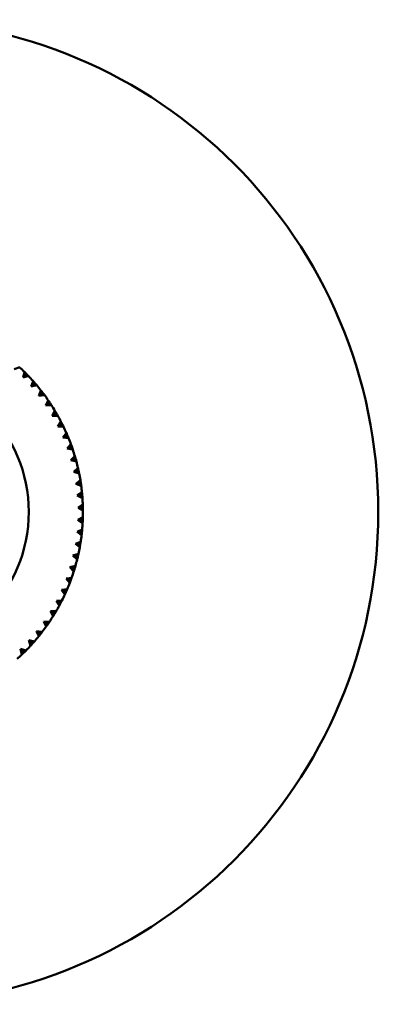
# Model space of a CAD drawing. Header units: millimetres. Extents: x 122 to 1973, y 56 to 2939.
# Tile 8 of 29: x 297 to 334, y 322 to 422. Entities that reach past the tile are written whole.
import ezdxf

# ---------------------------------------------------------------- set-up
doc = ezdxf.new("R2010")
doc.units = ezdxf.units.MM
doc.header["$LTSCALE"] = 10
doc.layers.add('Widoczne (ISO)', color=7, linetype='Continuous', lineweight=50)

msp = doc.modelspace()

# ---------------------------------------------------------------- linework, layer by layer
at = {"layer": 'Widoczne (ISO)'}
for p, q in [((297.46, 386.31), (296.91, 386.13)), ((297.8, 385.28), (297.95, 385.84)), ((298.15, 385.63), (297.8, 385.28)), ((298.35, 385.43), (297.8, 385.28)), ((298.63, 384.38), (298.81, 384.92)), ((299, 384.71), (298.63, 384.38)), ((299.19, 384.49), (298.63, 384.38)), ((299.4, 383.43), (299.62, 383.96)), ((299.8, 383.73), (299.4, 383.43)), ((299.97, 383.5), (299.4, 383.43)), ((300.11, 382.43), (300.36, 382.95)), ((300.53, 382.71), (300.11, 382.43)), ((300.68, 382.47), (300.11, 382.43)), ((300.76, 381.39), (301.04, 381.89)), ((301.19, 381.64), (300.76, 381.39)), ((301.33, 381.39), (300.76, 381.39)), ((301.34, 380.31), (301.65, 380.79)), ((301.78, 380.54), (301.34, 380.31)), ((301.91, 380.28), (301.34, 380.31)), ((301.85, 379.2), (302.2, 379.66)), ((302.31, 379.4), (301.85, 379.2)), ((302.42, 379.13), (301.85, 379.2)), ((302.29, 378.06), (302.66, 378.49)), ((302.76, 378.22), (302.29, 378.06)), ((302.85, 377.95), (302.29, 378.06)), ((302.66, 376.89), (303.06, 377.3)), ((303.14, 377.02), (302.66, 376.89)), ((303.21, 376.75), (302.66, 376.89)), ((302.95, 375.7), (303.38, 376.09)), ((303.44, 375.8), (302.95, 375.7)), ((303.5, 375.52), (302.95, 375.7)), ((303.17, 374.49), (303.62, 374.85)), ((303.66, 374.57), (303.17, 374.49)), ((303.7, 374.28), (303.17, 374.49)), ((303.31, 373.28), (303.78, 373.61)), ((303.81, 373.32), (303.31, 373.28)), ((303.83, 373.03), (303.31, 373.28)), ((303.38, 372.05), (303.87, 372.35)), ((303.88, 372.07), (303.38, 372.05)), ((303.88, 371.78), (303.38, 372.05)), ((303.37, 370.83), (303.88, 371.1)), ((303.87, 370.81), (303.37, 370.83)), ((303.85, 370.52), (303.37, 370.83)), ((303.28, 369.61), (303.8, 369.84)), ((303.78, 369.56), (303.28, 369.61)), ((303.75, 369.27), (303.28, 369.61)), ((303.12, 368.39), (303.65, 368.6)), ((303.61, 368.31), (303.12, 368.39)), ((303.56, 368.03), (303.12, 368.39)), ((302.87, 367.19), (303.42, 367.36)), ((303.36, 367.08), (302.87, 367.19)), ((303.29, 366.8), (302.87, 367.19)), ((302.56, 366.01), (303.12, 366.14)), ((303.04, 365.87), (302.56, 366.01)), ((302.95, 365.59), (302.56, 366.01)), ((302.17, 364.85), (302.74, 364.94)), ((302.64, 364.67), (302.17, 364.85)), ((302.54, 364.4), (302.17, 364.85)), ((301.71, 363.71), (302.28, 363.77)), ((302.17, 363.51), (301.71, 363.71)), ((302.05, 363.25), (301.71, 363.71)), ((301.18, 362.61), (301.75, 362.63)), ((301.62, 362.38), (301.18, 362.61)), ((301.49, 362.12), (301.18, 362.61)), ((301.01, 361.28), (300.58, 361.54)), ((300.86, 361.04), (300.58, 361.54)), ((300.58, 361.54), (301.15, 361.53)), ((300.32, 360.23), (299.91, 360.51)), ((300.16, 359.99), (299.91, 360.51)), ((299.91, 360.51), (300.49, 360.46)), ((299.58, 359.22), (299.18, 359.53)), ((299.4, 358.99), (299.18, 359.53)), ((299.18, 359.53), (299.75, 359.44)), ((298.77, 358.26), (298.39, 358.59)), ((298.57, 358.04), (298.39, 358.59)), ((298.39, 358.59), (298.96, 358.47)), ((297.9, 357.35), (297.55, 357.71)), ((297.69, 357.15), (297.55, 357.71)), ((297.55, 357.71), (298.1, 357.55))]:
    msp.add_line(p, q, dxfattribs=at)
for radius in [50, 14.5]:
    msp.add_circle((283.88, 371.62), radius, dxfattribs=at)
for start, end in [(45.309, 47.2618), (41.709, 43.6618), (38.109, 40.0618), (34.509, 36.4618), (30.909, 32.8618), (27.309, 29.2618), (23.709, 25.6618), (20.109, 22.0618), (16.509, 18.4618), (12.909, 14.8618), (9.309, 11.2618), (5.709, 7.6618), (2.109, 4.0618), (358.509, 0.4618), (354.909, 356.8618), (351.309, 353.2618), (347.709, 349.6618), (344.109, 346.0618), (340.509, 342.4618), (336.909, 338.8618), (333.309, 335.2618), (329.709, 331.6618), (326.109, 328.0618), (322.509, 324.4618), (315.309, 317.2618), (318.909, 320.8618), (311.709, 313.6618)]:
    msp.add_arc((283.88, 371.62), 20, start, end, dxfattribs=at)
for points, knots in [([(297.95, 385.84), (298.01, 385.78), (298.07, 385.72), (298.13, 385.65), (298.14, 385.64), (298.15, 385.63)], [0.01597845, 0.01597845, 0.01597845, 0.01597845, 0.06606705, 0.06606705, 0.07409033, 0.07409033, 0.07409033, 0.07409033]), ([(298.15, 385.63), (298.16, 385.62), (298.17, 385.61), (298.24, 385.54), (298.29, 385.48), (298.35, 385.43)], [0.05804162, 0.05804162, 0.05804162, 0.05804162, 0.06605559, 0.06605559, 0.11615352, 0.11615352, 0.11615352, 0.11615352]), ([(298.81, 384.92), (298.87, 384.86), (298.92, 384.8), (298.99, 384.73), (299, 384.72), (299, 384.71)], [0.01597845, 0.01597845, 0.01597845, 0.01597845, 0.06606705, 0.06606705, 0.07409033, 0.07409033, 0.07409033, 0.07409033]), ([(299, 384.71), (299.01, 384.7), (299.02, 384.69), (299.08, 384.62), (299.14, 384.55), (299.19, 384.49)], [0.05804162, 0.05804162, 0.05804162, 0.05804162, 0.06605559, 0.06605559, 0.11615352, 0.11615352, 0.11615352, 0.11615352]), ([(299.62, 383.96), (299.67, 383.9), (299.72, 383.83), (299.78, 383.75), (299.79, 383.74), (299.8, 383.73)], [0.01597845, 0.01597845, 0.01597845, 0.01597845, 0.06606705, 0.06606705, 0.07409033, 0.07409033, 0.07409033, 0.07409033]), ([(299.8, 383.73), (299.8, 383.72), (299.81, 383.71), (299.87, 383.64), (299.92, 383.57), (299.97, 383.5)], [0.05804162, 0.05804162, 0.05804162, 0.05804162, 0.06605559, 0.06605559, 0.11615352, 0.11615352, 0.11615352, 0.11615352]), ([(300.36, 382.95), (300.41, 382.88), (300.46, 382.81), (300.51, 382.73), (300.52, 382.72), (300.53, 382.71)], [0.01597845, 0.01597845, 0.01597845, 0.01597845, 0.06606705, 0.06606705, 0.07409033, 0.07409033, 0.07409033, 0.07409033]), ([(300.53, 382.71), (300.53, 382.7), (300.54, 382.69), (300.59, 382.61), (300.64, 382.54), (300.68, 382.47)], [0.05804162, 0.05804162, 0.05804162, 0.05804162, 0.06605559, 0.06605559, 0.11615352, 0.11615352, 0.11615352, 0.11615352]), ([(301.04, 381.89), (301.09, 381.82), (301.13, 381.75), (301.18, 381.67), (301.18, 381.65), (301.19, 381.64)], [0.01597845, 0.01597845, 0.01597845, 0.01597845, 0.06606705, 0.06606705, 0.07409033, 0.07409033, 0.07409033, 0.07409033]), ([(301.19, 381.64), (301.2, 381.63), (301.2, 381.62), (301.25, 381.54), (301.29, 381.47), (301.33, 381.39)], [0.05804162, 0.05804162, 0.05804162, 0.05804162, 0.06605559, 0.06605559, 0.11615352, 0.11615352, 0.11615352, 0.11615352]), ([(301.65, 380.79), (301.69, 380.72), (301.73, 380.65), (301.77, 380.56), (301.78, 380.55), (301.78, 380.54)], [0.01597845, 0.01597845, 0.01597845, 0.01597845, 0.06606705, 0.06606705, 0.07409033, 0.07409033, 0.07409033, 0.07409033]), ([(301.78, 380.54), (301.79, 380.52), (301.8, 380.51), (301.84, 380.43), (301.87, 380.35), (301.91, 380.28)], [0.05804162, 0.05804162, 0.05804162, 0.05804162, 0.06605559, 0.06605559, 0.11615352, 0.11615352, 0.11615352, 0.11615352]), ([(302.2, 379.66), (302.23, 379.58), (302.26, 379.51), (302.3, 379.42), (302.3, 379.41), (302.31, 379.4)], [0.01597845, 0.01597845, 0.01597845, 0.01597845, 0.06606705, 0.06606705, 0.07409033, 0.07409033, 0.07409033, 0.07409033]), ([(302.31, 379.4), (302.31, 379.38), (302.32, 379.37), (302.36, 379.28), (302.39, 379.21), (302.42, 379.13)], [0.05804162, 0.05804162, 0.05804162, 0.05804162, 0.06605559, 0.06605559, 0.11615352, 0.11615352, 0.11615352, 0.11615352]), ([(302.66, 378.49), (302.69, 378.42), (302.72, 378.34), (302.75, 378.25), (302.76, 378.24), (302.76, 378.22)], [0.01597845, 0.01597845, 0.01597845, 0.01597845, 0.06606705, 0.06606705, 0.07409033, 0.07409033, 0.07409033, 0.07409033]), ([(302.76, 378.22), (302.77, 378.21), (302.77, 378.2), (302.8, 378.11), (302.83, 378.03), (302.85, 377.95)], [0.05804162, 0.05804162, 0.05804162, 0.05804162, 0.06605559, 0.06605559, 0.11615352, 0.11615352, 0.11615352, 0.11615352]), ([(303.06, 377.3), (303.08, 377.22), (303.11, 377.14), (303.13, 377.05), (303.14, 377.04), (303.14, 377.02)], [0.01597845, 0.01597845, 0.01597845, 0.01597845, 0.06606705, 0.06606705, 0.07409033, 0.07409033, 0.07409033, 0.07409033]), ([(303.14, 377.02), (303.14, 377.01), (303.15, 377), (303.17, 376.91), (303.19, 376.83), (303.21, 376.75)], [0.05804162, 0.05804162, 0.05804162, 0.05804162, 0.06605559, 0.06605559, 0.11615352, 0.11615352, 0.11615352, 0.11615352]), ([(303.38, 376.09), (303.4, 376), (303.41, 375.92), (303.43, 375.83), (303.44, 375.82), (303.44, 375.8)], [0.01597845, 0.01597845, 0.01597845, 0.01597845, 0.06606705, 0.06606705, 0.07409033, 0.07409033, 0.07409033, 0.07409033]), ([(303.44, 375.8), (303.44, 375.79), (303.45, 375.78), (303.47, 375.68), (303.48, 375.6), (303.5, 375.52)], [0.05804162, 0.05804162, 0.05804162, 0.05804162, 0.06605559, 0.06605559, 0.11615352, 0.11615352, 0.11615352, 0.11615352]), ([(303.62, 374.85), (303.63, 374.77), (303.65, 374.69), (303.66, 374.59), (303.66, 374.58), (303.66, 374.57)], [0.01597845, 0.01597845, 0.01597845, 0.01597845, 0.06606705, 0.06606705, 0.07409033, 0.07409033, 0.07409033, 0.07409033]), ([(303.66, 374.57), (303.67, 374.56), (303.67, 374.54), (303.68, 374.45), (303.69, 374.37), (303.7, 374.28)], [0.05804162, 0.05804162, 0.05804162, 0.05804162, 0.06605559, 0.06605559, 0.11615352, 0.11615352, 0.11615352, 0.11615352]), ([(303.78, 373.61), (303.79, 373.52), (303.8, 373.44), (303.81, 373.35), (303.81, 373.33), (303.81, 373.32)], [0.01597845, 0.01597845, 0.01597845, 0.01597845, 0.06606705, 0.06606705, 0.07409033, 0.07409033, 0.07409033, 0.07409033]), ([(303.81, 373.32), (303.81, 373.31), (303.81, 373.29), (303.82, 373.2), (303.83, 373.12), (303.83, 373.03)], [0.05804162, 0.05804162, 0.05804162, 0.05804162, 0.06605559, 0.06605559, 0.11615352, 0.11615352, 0.11615352, 0.11615352]), ([(303.87, 372.35), (303.87, 372.27), (303.88, 372.19), (303.88, 372.09), (303.88, 372.08), (303.88, 372.07)], [0.01597845, 0.01597845, 0.01597845, 0.01597845, 0.06606705, 0.06606705, 0.07409033, 0.07409033, 0.07409033, 0.07409033]), ([(303.88, 372.07), (303.88, 372.05), (303.88, 372.04), (303.88, 371.94), (303.88, 371.86), (303.88, 371.78)], [0.05804162, 0.05804162, 0.05804162, 0.05804162, 0.06605559, 0.06605559, 0.11615352, 0.11615352, 0.11615352, 0.11615352]), ([(303.88, 371.1), (303.87, 371.01), (303.87, 370.93), (303.87, 370.84), (303.87, 370.82), (303.87, 370.81)], [0.01597845, 0.01597845, 0.01597845, 0.01597845, 0.06606705, 0.06606705, 0.07409033, 0.07409033, 0.07409033, 0.07409033]), ([(303.87, 370.81), (303.87, 370.8), (303.87, 370.78), (303.86, 370.69), (303.86, 370.6), (303.85, 370.52)], [0.05804162, 0.05804162, 0.05804162, 0.05804162, 0.06605559, 0.06605559, 0.11615352, 0.11615352, 0.11615352, 0.11615352]), ([(303.78, 369.56), (303.78, 369.54), (303.77, 369.53), (303.76, 369.43), (303.75, 369.35), (303.75, 369.27)], [0.05804162, 0.05804162, 0.05804162, 0.05804162, 0.06605559, 0.06605559, 0.11615352, 0.11615352, 0.11615352, 0.11615352]), ([(303.8, 369.84), (303.8, 369.76), (303.79, 369.68), (303.78, 369.58), (303.78, 369.57), (303.78, 369.56)], [0.01597845, 0.01597845, 0.01597845, 0.01597845, 0.06606705, 0.06606705, 0.07409033, 0.07409033, 0.07409033, 0.07409033]), ([(303.61, 368.31), (303.61, 368.3), (303.6, 368.29), (303.59, 368.19), (303.57, 368.11), (303.56, 368.03)], [0.05804162, 0.05804162, 0.05804162, 0.05804162, 0.06605559, 0.06605559, 0.11615352, 0.11615352, 0.11615352, 0.11615352]), ([(303.65, 368.6), (303.64, 368.51), (303.63, 368.43), (303.61, 368.34), (303.61, 368.32), (303.61, 368.31)], [0.01597845, 0.01597845, 0.01597845, 0.01597845, 0.06606705, 0.06606705, 0.07409033, 0.07409033, 0.07409033, 0.07409033]), ([(303.36, 367.08), (303.36, 367.07), (303.36, 367.05), (303.33, 366.96), (303.31, 366.88), (303.29, 366.8)], [0.05804162, 0.05804162, 0.05804162, 0.05804162, 0.06605559, 0.06605559, 0.11615352, 0.11615352, 0.11615352, 0.11615352]), ([(303.42, 367.36), (303.41, 367.28), (303.39, 367.2), (303.37, 367.11), (303.36, 367.09), (303.36, 367.08)], [0.01597845, 0.01597845, 0.01597845, 0.01597845, 0.06606705, 0.06606705, 0.07409033, 0.07409033, 0.07409033, 0.07409033]), ([(303.12, 366.14), (303.1, 366.06), (303.07, 365.98), (303.05, 365.89), (303.04, 365.88), (303.04, 365.87)], [0.01597845, 0.01597845, 0.01597845, 0.01597845, 0.06606705, 0.06606705, 0.07409033, 0.07409033, 0.07409033, 0.07409033]), ([(303.04, 365.87), (303.03, 365.85), (303.03, 365.84), (303, 365.75), (302.98, 365.67), (302.95, 365.59)], [0.05804162, 0.05804162, 0.05804162, 0.05804162, 0.06605559, 0.06605559, 0.11615352, 0.11615352, 0.11615352, 0.11615352]), ([(302.64, 364.67), (302.63, 364.66), (302.63, 364.65), (302.6, 364.56), (302.57, 364.48), (302.54, 364.4)], [0.05804162, 0.05804162, 0.05804162, 0.05804162, 0.06605559, 0.06605559, 0.11615352, 0.11615352, 0.11615352, 0.11615352]), ([(302.74, 364.94), (302.71, 364.87), (302.68, 364.79), (302.65, 364.7), (302.64, 364.69), (302.64, 364.67)], [0.01597845, 0.01597845, 0.01597845, 0.01597845, 0.06606705, 0.06606705, 0.07409033, 0.07409033, 0.07409033, 0.07409033]), ([(302.17, 363.51), (302.16, 363.5), (302.16, 363.49), (302.12, 363.4), (302.08, 363.32), (302.05, 363.25)], [0.05804162, 0.05804162, 0.05804162, 0.05804162, 0.06605559, 0.06605559, 0.11615352, 0.11615352, 0.11615352, 0.11615352]), ([(302.28, 363.77), (302.25, 363.7), (302.22, 363.62), (302.18, 363.53), (302.17, 363.52), (302.17, 363.51)], [0.01597845, 0.01597845, 0.01597845, 0.01597845, 0.06606705, 0.06606705, 0.07409033, 0.07409033, 0.07409033, 0.07409033]), ([(301.62, 362.38), (301.62, 362.37), (301.61, 362.35), (301.56, 362.27), (301.53, 362.2), (301.49, 362.12)], [0.05804162, 0.05804162, 0.05804162, 0.05804162, 0.06605559, 0.06605559, 0.11615352, 0.11615352, 0.11615352, 0.11615352]), ([(301.75, 362.63), (301.72, 362.56), (301.68, 362.49), (301.63, 362.4), (301.63, 362.39), (301.62, 362.38)], [0.01597845, 0.01597845, 0.01597845, 0.01597845, 0.06606705, 0.06606705, 0.07409033, 0.07409033, 0.07409033, 0.07409033]), ([(301.01, 361.28), (301, 361.27), (300.99, 361.26), (300.94, 361.18), (300.9, 361.11), (300.86, 361.04)], [0.05804162, 0.05804162, 0.05804162, 0.05804162, 0.06605559, 0.06605559, 0.11615352, 0.11615352, 0.11615352, 0.11615352]), ([(301.15, 361.53), (301.11, 361.46), (301.07, 361.39), (301.02, 361.3), (301.01, 361.29), (301.01, 361.28)], [0.01597845, 0.01597845, 0.01597845, 0.01597845, 0.06606705, 0.06606705, 0.07409033, 0.07409033, 0.07409033, 0.07409033]), ([(300.32, 360.23), (300.32, 360.22), (300.31, 360.21), (300.25, 360.13), (300.21, 360.06), (300.16, 359.99)], [0.05804162, 0.05804162, 0.05804162, 0.05804162, 0.06605559, 0.06605559, 0.11615352, 0.11615352, 0.11615352, 0.11615352]), ([(300.49, 360.46), (300.44, 360.4), (300.39, 360.33), (300.34, 360.25), (300.33, 360.24), (300.32, 360.23)], [0.01597845, 0.01597845, 0.01597845, 0.01597845, 0.06606705, 0.06606705, 0.07409033, 0.07409033, 0.07409033, 0.07409033]), ([(299.58, 359.22), (299.57, 359.21), (299.56, 359.2), (299.5, 359.12), (299.45, 359.06), (299.4, 358.99)], [0.05804162, 0.05804162, 0.05804162, 0.05804162, 0.06605559, 0.06605559, 0.11615352, 0.11615352, 0.11615352, 0.11615352]), ([(299.75, 359.44), (299.7, 359.38), (299.65, 359.31), (299.59, 359.24), (299.58, 359.23), (299.58, 359.22)], [0.01597845, 0.01597845, 0.01597845, 0.01597845, 0.06606705, 0.06606705, 0.07409033, 0.07409033, 0.07409033, 0.07409033]), ([(298.77, 358.26), (298.76, 358.25), (298.75, 358.24), (298.68, 358.17), (298.63, 358.1), (298.57, 358.04)], [0.05804162, 0.05804162, 0.05804162, 0.05804162, 0.06605559, 0.06605559, 0.11615352, 0.11615352, 0.11615352, 0.11615352]), ([(298.96, 358.47), (298.9, 358.41), (298.85, 358.35), (298.78, 358.28), (298.78, 358.27), (298.77, 358.26)], [0.01597845, 0.01597845, 0.01597845, 0.01597845, 0.06606705, 0.06606705, 0.07409033, 0.07409033, 0.07409033, 0.07409033]), ([(297.9, 357.35), (297.89, 357.34), (297.88, 357.33), (297.81, 357.26), (297.75, 357.21), (297.69, 357.15)], [0.05804162, 0.05804162, 0.05804162, 0.05804162, 0.06605559, 0.06605559, 0.11615352, 0.11615352, 0.11615352, 0.11615352]), ([(298.1, 357.55), (298.04, 357.49), (297.99, 357.43), (297.92, 357.37), (297.91, 357.36), (297.9, 357.35)], [0.01597845, 0.01597845, 0.01597845, 0.01597845, 0.06606705, 0.06606705, 0.07409033, 0.07409033, 0.07409033, 0.07409033])]:
    msp.add_open_spline(points, degree=3, knots=knots, dxfattribs=at)

doc.saveas('drawing.dxf')
